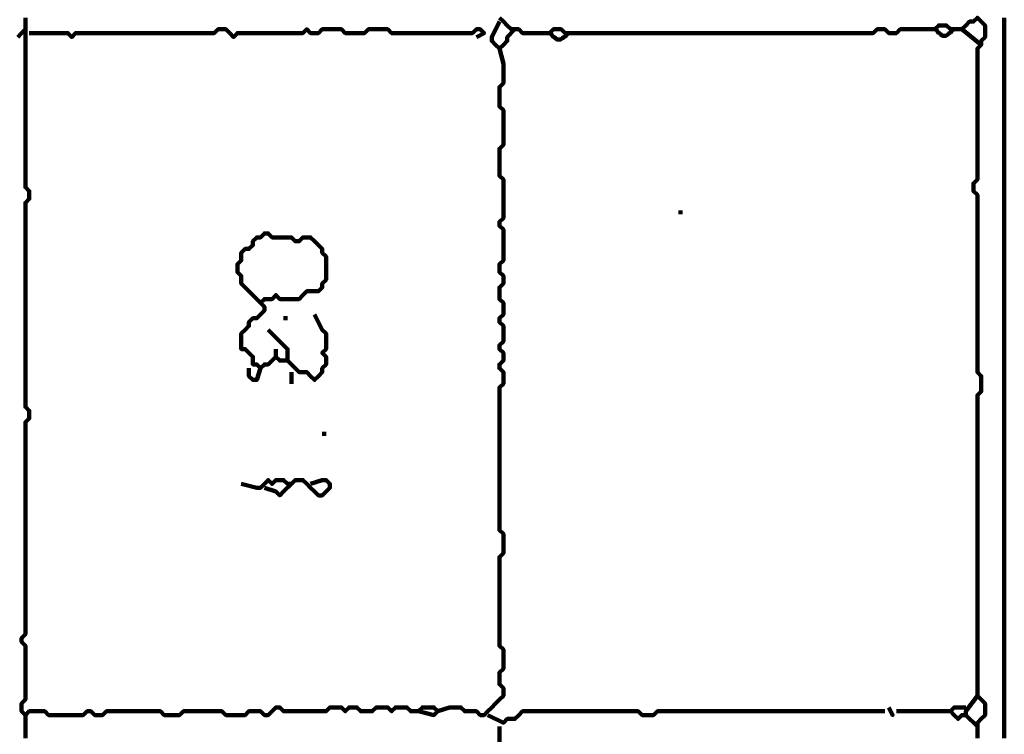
# Model space of a CAD drawing. Header units: metres. Extents: x 3221 to 4131, y 3282 to 4239.
# Tile 71 of 84: x 3335.42 to 3337.78, y 4225.48 to 4227.19. Entities that reach past the tile are written whole.
import ezdxf

# ---------------------------------------------------------------- set-up
doc = ezdxf.new("R2010")
doc.units = ezdxf.units.M
doc.layers.add('P', color=250, linetype='Continuous', lineweight=100)

msp = doc.modelspace()

# ---------------------------------------------------------------- linework, layer by layer
at = {"layer": 'P', "color": 0, "linetype": 'Continuous'}
for points in [[(3336.3723, 4225.5306), (3336.4092, 4225.5214), (3336.4185, 4225.5306), (3336.4092, 4225.5399), (3336.4, 4225.5399), (3336.3908, 4225.5399), (3336.3815, 4225.5399), (3336.3723, 4225.5306), (3336.3631, 4225.5306), (3336.3538, 4225.5306), (3336.3446, 4225.5399), (3336.3354, 4225.5399), (3336.3261, 4225.5399), (3336.3169, 4225.5399), (3336.3077, 4225.5306), (3336.2985, 4225.5399), (3336.2892, 4225.5399), (3336.28, 4225.5399), (3336.2708, 4225.5399), (3336.2615, 4225.5306), (3336.2523, 4225.5306), (3336.2431, 4225.5306), (3336.2338, 4225.5306), (3336.2246, 4225.5399), (3336.2154, 4225.5399), (3336.2061, 4225.5399), (3336.1969, 4225.5306), (3336.1877, 4225.5399), (3336.1785, 4225.5399), (3336.1692, 4225.5399), (3336.16, 4225.5399), (3336.1508, 4225.5306), (3336.1415, 4225.5306), (3336.1323, 4225.5306), (3336.1231, 4225.5306), (3336.1138, 4225.5306), (3336.1046, 4225.5306), (3336.0954, 4225.5306), (3336.0861, 4225.5306), (3336.0769, 4225.5306), (3336.0677, 4225.5306), (3336.0585, 4225.5306), (3336.0492, 4225.5306), (3336.04, 4225.5399), (3336.0308, 4225.5399), (3336.0215, 4225.5306), (3336.0123, 4225.5214), (3336.0031, 4225.5214), (3335.9938, 4225.5306), (3335.9846, 4225.5306), (3335.9754, 4225.5306), (3335.9661, 4225.5306), (3335.9569, 4225.5214), (3335.9477, 4225.5214), (3335.9385, 4225.5214), (3335.9292, 4225.5214), (3335.92, 4225.5214), (3335.9108, 4225.5214), (3335.9015, 4225.5306), (3335.8923, 4225.5306), (3335.8831, 4225.5306), (3335.8738, 4225.5306), (3335.8646, 4225.5306), (3335.8554, 4225.5306), (3335.8461, 4225.5306), (3335.8369, 4225.5306), (3335.8277, 4225.5306), (3335.8185, 4225.5306), (3335.8092, 4225.5306), (3335.8, 4225.5214), (3335.7908, 4225.5214), (3335.7815, 4225.5214), (3335.7723, 4225.5214), (3335.7631, 4225.5214), (3335.7538, 4225.5306), (3335.7446, 4225.5306), (3335.7354, 4225.5306), (3335.7261, 4225.5306), (3335.7169, 4225.5306), (3335.7077, 4225.5306), (3335.6985, 4225.5306), (3335.6892, 4225.5306), (3335.68, 4225.5306), (3335.6708, 4225.5306), (3335.6615, 4225.5306), (3335.6523, 4225.5306), (3335.6431, 4225.5306), (3335.6338, 4225.5306), (3335.6246, 4225.5306), (3335.6154, 4225.5214), (3335.6061, 4225.5214), (3335.5969, 4225.5214), (3335.5877, 4225.5306), (3335.5785, 4225.5306), (3335.5692, 4225.5214), (3335.56, 4225.5214), (3335.5508, 4225.5214), (3335.5415, 4225.5214), (3335.5323, 4225.5214), (3335.5231, 4225.5214), (3335.5138, 4225.5214), (3335.5046, 4225.5214), (3335.4954, 4225.5214), (3335.4861, 4225.5214), (3335.4769, 4225.5306), (3335.4677, 4225.5306), (3335.4585, 4225.5306), (3335.4492, 4225.5306), (3335.44, 4225.5306), (3335.4308, 4225.5214), (3335.4215, 4225.5306), (3335.4215, 4225.5399), (3335.4215, 4225.5491), (3335.4308, 4225.5583), (3335.4308, 4225.5676), (3335.4308, 4225.5768), (3335.4308, 4225.586), (3335.4308, 4225.5953), (3335.4308, 4225.6045), (3335.4308, 4225.6137), (3335.4308, 4225.623), (3335.4308, 4225.6322), (3335.4308, 4225.6414), (3335.4308, 4225.6506), (3335.4308, 4225.6599), (3335.4308, 4225.6691), (3335.4308, 4225.6783), (3335.4308, 4225.6876), (3335.4215, 4225.6968), (3335.4215, 4225.706), (3335.4308, 4225.7153), (3335.4308, 4225.7245), (3335.4308, 4225.7337), (3335.4308, 4225.743), (3335.4308, 4225.7522), (3335.4308, 4225.7614), (3335.4308, 4225.7706), (3335.4308, 4225.7799), (3335.4308, 4225.7891), (3335.4308, 4225.7983), (3335.4308, 4225.8076), (3335.4308, 4225.8168), (3335.4308, 4225.826), (3335.4308, 4225.8353), (3335.4308, 4225.8445), (3335.4308, 4225.8537), (3335.4308, 4225.863), (3335.4308, 4225.8722), (3335.4308, 4225.8814), (3335.4308, 4225.8906), (3335.4308, 4225.8999), (3335.4308, 4225.9091), (3335.4308, 4225.9183), (3335.4308, 4225.9276), (3335.4308, 4225.9368), (3335.4308, 4225.946), (3335.4308, 4225.9553), (3335.4308, 4225.9645), (3335.4308, 4225.9737), (3335.4308, 4225.983), (3335.4308, 4225.9922), (3335.4308, 4226.0014), (3335.4308, 4226.0106), (3335.4308, 4226.0199), (3335.4308, 4226.0291), (3335.4308, 4226.0383), (3335.4308, 4226.0476), (3335.4308, 4226.0568), (3335.4308, 4226.066), (3335.4308, 4226.0753), (3335.4308, 4226.0845), (3335.4308, 4226.0937), (3335.4308, 4226.103), (3335.4308, 4226.1122), (3335.4308, 4226.1214), (3335.4308, 4226.1306), (3335.4308, 4226.1399), (3335.4308, 4226.1491), (3335.4308, 4226.1583), (3335.4308, 4226.1676), (3335.4308, 4226.1768), (3335.4308, 4226.186), (3335.4308, 4226.1953), (3335.4308, 4226.2045), (3335.4308, 4226.2137), (3335.4308, 4226.223), (3335.44, 4226.2322), (3335.44, 4226.2414), (3335.44, 4226.2506), (3335.4308, 4226.2599), (3335.4308, 4226.2691), (3335.4308, 4226.2783), (3335.4308, 4226.2876), (3335.4308, 4226.2968), (3335.4308, 4226.306), (3335.4308, 4226.3153), (3335.4308, 4226.3245), (3335.4308, 4226.3337), (3335.4308, 4226.343), (3335.4308, 4226.3522), (3335.4308, 4226.3614), (3335.4308, 4226.3706), (3335.4308, 4226.3799), (3335.4308, 4226.3891), (3335.4308, 4226.3983), (3335.4308, 4226.4076), (3335.4308, 4226.4168), (3335.4308, 4226.426), (3335.4308, 4226.4353), (3335.4308, 4226.4445), (3335.4308, 4226.4537), (3335.4308, 4226.463), (3335.4308, 4226.4722), (3335.4308, 4226.4814), (3335.4308, 4226.4906), (3335.4308, 4226.4999), (3335.4308, 4226.5091), (3335.4308, 4226.5183), (3335.4308, 4226.5276), (3335.4308, 4226.5368), (3335.4308, 4226.546), (3335.4308, 4226.5553), (3335.4308, 4226.5645), (3335.4308, 4226.5737), (3335.4308, 4226.583), (3335.4308, 4226.5922), (3335.4308, 4226.6014), (3335.4308, 4226.6106), (3335.4308, 4226.6199), (3335.4308, 4226.6291), (3335.4308, 4226.6383), (3335.4308, 4226.6476), (3335.4308, 4226.6568), (3335.4308, 4226.666), (3335.4308, 4226.6753), (3335.4308, 4226.6845), (3335.4308, 4226.6937), (3335.4308, 4226.703), (3335.4308, 4226.7122), (3335.4308, 4226.7214), (3335.4308, 4226.7306), (3335.4308, 4226.7399), (3335.4308, 4226.7491), (3335.44, 4226.7583), (3335.44, 4226.7676), (3335.44, 4226.7768), (3335.4308, 4226.786), (3335.4308, 4226.7953), (3335.4308, 4226.8045), (3335.4308, 4226.8137), (3335.4308, 4226.823), (3335.4308, 4226.8322), (3335.4308, 4226.8414), (3335.4308, 4226.8506), (3335.4308, 4226.8599), (3335.4308, 4226.8691), (3335.4308, 4226.8783), (3335.4308, 4226.8876), (3335.4308, 4226.8968), (3335.4308, 4226.906), (3335.4308, 4226.9153), (3335.4308, 4226.9245), (3335.4308, 4226.9337), (3335.4308, 4226.943), (3335.4308, 4226.9522), (3335.4308, 4226.9614), (3335.4308, 4226.9706), (3335.4308, 4226.9799), (3335.4308, 4226.9891), (3335.4308, 4226.9983), (3335.4308, 4227.0076), (3335.4308, 4227.0168), (3335.4308, 4227.026), (3335.4308, 4227.0353), (3335.4308, 4227.0445), (3335.4308, 4227.0537), (3335.4308, 4227.063), (3335.4308, 4227.0722), (3335.4308, 4227.0814), (3335.4308, 4227.0906), (3335.4308, 4227.0999), (3335.4308, 4227.1091), (3335.4308, 4227.1183), (3335.4308, 4227.1276), (3335.4308, 4227.1368), (3335.4308, 4227.146), (3335.4308, 4227.1553), (3335.4308, 4227.1645), (3335.4308, 4227.1737), (3335.4308, 4227.183), (3335.4308, 4227.1922)], [(3336.5661, 4227.1922), (3336.5754, 4227.183), (3336.5846, 4227.1737), (3336.5938, 4227.1645), (3336.6031, 4227.1645), (3336.6123, 4227.1645), (3336.6215, 4227.1553), (3336.6308, 4227.1553), (3336.64, 4227.1553), (3336.6492, 4227.1553), (3336.6585, 4227.1553), (3336.6677, 4227.1553), (3336.6769, 4227.1553), (3336.6861, 4227.1553), (3336.6954, 4227.1645), (3336.7046, 4227.1645), (3336.7138, 4227.1645), (3336.7231, 4227.1553), (3336.7323, 4227.1553), (3336.7415, 4227.1553), (3336.7508, 4227.1553), (3336.76, 4227.1553), (3336.7692, 4227.1553), (3336.7785, 4227.1553), (3336.7877, 4227.1553), (3336.7969, 4227.1553), (3336.8061, 4227.1553), (3336.8154, 4227.1553), (3336.8246, 4227.1553), (3336.8338, 4227.1553), (3336.8431, 4227.1553), (3336.8523, 4227.1553), (3336.8615, 4227.1553), (3336.8708, 4227.1553), (3336.88, 4227.1553), (3336.8892, 4227.1553), (3336.8985, 4227.1553), (3336.9077, 4227.1553), (3336.9169, 4227.1553), (3336.9261, 4227.1553), (3336.9354, 4227.1553), (3336.9446, 4227.1553), (3336.9538, 4227.1553), (3336.9631, 4227.1553), (3336.9723, 4227.1553), (3336.9815, 4227.1553), (3336.9908, 4227.1553), (3337, 4227.1553), (3337.0092, 4227.1553), (3337.0185, 4227.1553), (3337.0277, 4227.1553), (3337.0369, 4227.1553), (3337.0461, 4227.1553), (3337.0554, 4227.1553), (3337.0646, 4227.1553), (3337.0738, 4227.1553), (3337.0831, 4227.1553), (3337.0923, 4227.1553), (3337.1015, 4227.1553), (3337.1108, 4227.1553), (3337.12, 4227.1553), (3337.1292, 4227.1553), (3337.1385, 4227.1553), (3337.1477, 4227.1553), (3337.1569, 4227.1553), (3337.1661, 4227.1553), (3337.1754, 4227.1553), (3337.1846, 4227.1553), (3337.1938, 4227.1553), (3337.2031, 4227.1553), (3337.2123, 4227.1553), (3337.2215, 4227.1553), (3337.2308, 4227.1553), (3337.24, 4227.1553), (3337.2492, 4227.1553), (3337.2585, 4227.1553), (3337.2677, 4227.1553), (3337.2769, 4227.1553), (3337.2861, 4227.1553), (3337.2954, 4227.1553), (3337.3046, 4227.1553), (3337.3138, 4227.1553), (3337.3231, 4227.1553), (3337.3323, 4227.1553), (3337.3415, 4227.1553), (3337.3508, 4227.1553), (3337.36, 4227.1553), (3337.3692, 4227.1553), (3337.3785, 4227.1553), (3337.3877, 4227.1553), (3337.3969, 4227.1553), (3337.4061, 4227.1553), (3337.4154, 4227.1553), (3337.4246, 4227.1553), (3337.4338, 4227.1553), (3337.4431, 4227.1553), (3337.4523, 4227.1553), (3337.4615, 4227.1553), (3337.4708, 4227.1645), (3337.48, 4227.1645), (3337.4892, 4227.1645), (3337.4985, 4227.1553), (3337.5077, 4227.1553), (3337.5169, 4227.1553), (3337.5261, 4227.1645), (3337.5354, 4227.1645), (3337.5446, 4227.1645), (3337.5538, 4227.1645), (3337.5631, 4227.1645), (3337.5723, 4227.1645), (3337.5815, 4227.1645), (3337.5908, 4227.1645), (3337.6, 4227.1645), (3337.6092, 4227.1645), (3337.6185, 4227.1737), (3337.6277, 4227.1737), (3337.6369, 4227.1737), (3337.6461, 4227.1645), (3337.6554, 4227.1645), (3337.6646, 4227.1645), (3337.6738, 4227.1645), (3337.6831, 4227.1737), (3337.6923, 4227.183), (3337.7015, 4227.183), (3337.7108, 4227.1922), (3337.72, 4227.183), (3337.7292, 4227.1737), (3337.7292, 4227.1645), (3337.7292, 4227.1553), (3337.7292, 4227.146), (3337.72, 4227.1368), (3337.72, 4227.1276), (3337.7108, 4227.1183), (3337.7108, 4227.1091), (3337.7108, 4227.0999), (3337.7108, 4227.0906), (3337.7108, 4227.0814), (3337.7108, 4227.0722), (3337.7108, 4227.063), (3337.7108, 4227.0537), (3337.7108, 4227.0445), (3337.7108, 4227.0353), (3337.7108, 4227.026), (3337.7108, 4227.0168), (3337.7108, 4227.0076), (3337.7108, 4226.9983), (3337.7108, 4226.9891), (3337.7108, 4226.9799), (3337.7108, 4226.9706), (3337.7108, 4226.9614), (3337.7108, 4226.9522), (3337.7108, 4226.943), (3337.7108, 4226.9337), (3337.7108, 4226.9245), (3337.7108, 4226.9153), (3337.7108, 4226.906), (3337.7108, 4226.8968), (3337.7108, 4226.8876), (3337.7108, 4226.8783), (3337.7108, 4226.8691), (3337.7108, 4226.8599), (3337.7108, 4226.8506), (3337.7108, 4226.8414), (3337.7108, 4226.8322), (3337.7108, 4226.823), (3337.7108, 4226.8137), (3337.7108, 4226.8045), (3337.7015, 4226.7953), (3337.7015, 4226.786), (3337.7015, 4226.7768), (3337.7108, 4226.7676), (3337.7108, 4226.7583), (3337.7108, 4226.7491), (3337.7108, 4226.7399), (3337.7108, 4226.7306), (3337.7108, 4226.7214), (3337.7108, 4226.7122), (3337.7108, 4226.703), (3337.7108, 4226.6937), (3337.7108, 4226.6845), (3337.7108, 4226.6753), (3337.7108, 4226.666), (3337.7108, 4226.6568), (3337.7108, 4226.6476), (3337.7108, 4226.6383), (3337.7108, 4226.6291), (3337.7108, 4226.6199), (3337.7108, 4226.6106), (3337.7108, 4226.6014), (3337.7108, 4226.5922), (3337.7108, 4226.583), (3337.7108, 4226.5737), (3337.7108, 4226.5645), (3337.7108, 4226.5553), (3337.7108, 4226.546), (3337.7108, 4226.5368), (3337.7108, 4226.5276), (3337.7108, 4226.5183), (3337.7108, 4226.5091), (3337.7108, 4226.4999), (3337.7108, 4226.4906), (3337.7108, 4226.4814), (3337.7108, 4226.4722), (3337.7108, 4226.463), (3337.7108, 4226.4537), (3337.7108, 4226.4445), (3337.7108, 4226.4353), (3337.7108, 4226.426), (3337.7108, 4226.4168), (3337.7108, 4226.4076), (3337.7108, 4226.3983), (3337.7108, 4226.3891), (3337.7108, 4226.3799), (3337.7108, 4226.3706), (3337.7108, 4226.3614), (3337.7108, 4226.3522), (3337.7108, 4226.343), (3337.72, 4226.3337), (3337.72, 4226.3245), (3337.72, 4226.3153), (3337.72, 4226.306), (3337.72, 4226.2968), (3337.7108, 4226.2876), (3337.7108, 4226.2783), (3337.7108, 4226.2691), (3337.7108, 4226.2599), (3337.7108, 4226.2506), (3337.7108, 4226.2414), (3337.7108, 4226.2322), (3337.7108, 4226.223), (3337.7108, 4226.2137), (3337.7108, 4226.2045), (3337.7108, 4226.1953), (3337.7108, 4226.186), (3337.7108, 4226.1768), (3337.7108, 4226.1676), (3337.7108, 4226.1583), (3337.7108, 4226.1491), (3337.7108, 4226.1399), (3337.7108, 4226.1306), (3337.7108, 4226.1214), (3337.7108, 4226.1122), (3337.7108, 4226.103), (3337.7108, 4226.0937), (3337.7108, 4226.0845), (3337.7108, 4226.0753), (3337.7108, 4226.066), (3337.7108, 4226.0568), (3337.7108, 4226.0476), (3337.7108, 4226.0383), (3337.7108, 4226.0291), (3337.7108, 4226.0199), (3337.7108, 4226.0106), (3337.7108, 4226.0014), (3337.7108, 4225.9922), (3337.7108, 4225.983), (3337.7108, 4225.9737), (3337.7108, 4225.9645), (3337.7108, 4225.9553), (3337.7108, 4225.946), (3337.7108, 4225.9368), (3337.7108, 4225.9276), (3337.7108, 4225.9183), (3337.7108, 4225.9091), (3337.7108, 4225.8999), (3337.7108, 4225.8906), (3337.7108, 4225.8814), (3337.7108, 4225.8722), (3337.7108, 4225.863), (3337.7108, 4225.8537), (3337.7108, 4225.8445), (3337.7108, 4225.8353), (3337.7108, 4225.826), (3337.7108, 4225.8168), (3337.7108, 4225.8076), (3337.7108, 4225.7983), (3337.7108, 4225.7891), (3337.7108, 4225.7799), (3337.7108, 4225.7706), (3337.7108, 4225.7614), (3337.7108, 4225.7522), (3337.7108, 4225.743), (3337.7108, 4225.7337), (3337.7108, 4225.7245), (3337.7108, 4225.7153), (3337.7108, 4225.706), (3337.7108, 4225.6968), (3337.7108, 4225.6876), (3337.7108, 4225.6783), (3337.7108, 4225.6691), (3337.7108, 4225.6599), (3337.7108, 4225.6506), (3337.7108, 4225.6414), (3337.7108, 4225.6322), (3337.7108, 4225.623), (3337.7108, 4225.6137), (3337.7108, 4225.6045), (3337.7108, 4225.5953), (3337.7108, 4225.586), (3337.7108, 4225.5768), (3337.7108, 4225.5676), (3337.72, 4225.5583), (3337.7292, 4225.5491), (3337.7292, 4225.5399), (3337.7292, 4225.5306), (3337.7292, 4225.5214), (3337.72, 4225.5122), (3337.7108, 4225.503), (3337.7108, 4225.4937), (3337.7108, 4225.4845), (3337.7108, 4225.4753), (3337.7108, 4225.466)], [(3337.7754, 4227.1922), (3337.7754, 4227.183), (3337.7754, 4227.1737), (3337.7754, 4227.1645), (3337.7754, 4227.1553), (3337.7754, 4227.146), (3337.7754, 4227.1368), (3337.7754, 4227.1276), (3337.7754, 4227.1183), (3337.7754, 4227.1091), (3337.7754, 4227.0999), (3337.7754, 4227.0906), (3337.7754, 4227.0814), (3337.7754, 4227.0722), (3337.7754, 4227.063), (3337.7754, 4227.0537), (3337.7754, 4227.0445), (3337.7754, 4227.0353), (3337.7754, 4227.026), (3337.7754, 4227.0168), (3337.7754, 4227.0076), (3337.7754, 4226.9983), (3337.7754, 4226.9891), (3337.7754, 4226.9799), (3337.7754, 4226.9706), (3337.7754, 4226.9614), (3337.7754, 4226.9522), (3337.7754, 4226.943), (3337.7754, 4226.9337), (3337.7754, 4226.9245), (3337.7754, 4226.9153), (3337.7754, 4226.906), (3337.7754, 4226.8968), (3337.7754, 4226.8876), (3337.7754, 4226.8783), (3337.7754, 4226.8691), (3337.7754, 4226.8599), (3337.7754, 4226.8506), (3337.7754, 4226.8414), (3337.7754, 4226.8322), (3337.7754, 4226.823), (3337.7754, 4226.8137), (3337.7754, 4226.8045), (3337.7754, 4226.7953), (3337.7754, 4226.786), (3337.7754, 4226.7768), (3337.7754, 4226.7676), (3337.7754, 4226.7583), (3337.7754, 4226.7491), (3337.7754, 4226.7399), (3337.7754, 4226.7306), (3337.7754, 4226.7214), (3337.7754, 4226.7122), (3337.7754, 4226.703), (3337.7754, 4226.6937), (3337.7754, 4226.6845), (3337.7754, 4226.6753), (3337.7754, 4226.666), (3337.7754, 4226.6568), (3337.7754, 4226.6476), (3337.7754, 4226.6383), (3337.7754, 4226.6291), (3337.7754, 4226.6199), (3337.7754, 4226.6106), (3337.7754, 4226.6014), (3337.7754, 4226.5922), (3337.7754, 4226.583), (3337.7754, 4226.5737), (3337.7754, 4226.5645), (3337.7754, 4226.5553), (3337.7754, 4226.546), (3337.7754, 4226.5368), (3337.7754, 4226.5276), (3337.7754, 4226.5183), (3337.7754, 4226.5091), (3337.7754, 4226.4999), (3337.7754, 4226.4906), (3337.7754, 4226.4814), (3337.7754, 4226.4722), (3337.7754, 4226.463), (3337.7754, 4226.4537), (3337.7754, 4226.4445), (3337.7754, 4226.4353), (3337.7754, 4226.426), (3337.7754, 4226.4168), (3337.7754, 4226.4076), (3337.7754, 4226.3983), (3337.7754, 4226.3891), (3337.7754, 4226.3799), (3337.7754, 4226.3706), (3337.7754, 4226.3614), (3337.7754, 4226.3522), (3337.7754, 4226.343), (3337.7754, 4226.3337), (3337.7754, 4226.3245), (3337.7754, 4226.3153), (3337.7754, 4226.306), (3337.7754, 4226.2968), (3337.7754, 4226.2876), (3337.7754, 4226.2783), (3337.7754, 4226.2691), (3337.7754, 4226.2599), (3337.7754, 4226.2506), (3337.7754, 4226.2414), (3337.7754, 4226.2322), (3337.7754, 4226.223), (3337.7754, 4226.2137), (3337.7754, 4226.2045), (3337.7754, 4226.1953), (3337.7754, 4226.186), (3337.7754, 4226.1768), (3337.7754, 4226.1676), (3337.7754, 4226.1583), (3337.7754, 4226.1491), (3337.7754, 4226.1399), (3337.7754, 4226.1306), (3337.7754, 4226.1214), (3337.7754, 4226.1122), (3337.7754, 4226.103), (3337.7754, 4226.0937), (3337.7754, 4226.0845), (3337.7754, 4226.0753), (3337.7754, 4226.066), (3337.7754, 4226.0568), (3337.7754, 4226.0476), (3337.7754, 4226.0383), (3337.7754, 4226.0291), (3337.7754, 4226.0199), (3337.7754, 4226.0106), (3337.7754, 4226.0014), (3337.7754, 4225.9922), (3337.7754, 4225.983), (3337.7754, 4225.9737), (3337.7754, 4225.9645), (3337.7754, 4225.9553), (3337.7754, 4225.946), (3337.7754, 4225.9368), (3337.7754, 4225.9276), (3337.7754, 4225.9183), (3337.7754, 4225.9091), (3337.7754, 4225.8999), (3337.7754, 4225.8906), (3337.7754, 4225.8814), (3337.7754, 4225.8722), (3337.7754, 4225.863), (3337.7754, 4225.8537), (3337.7754, 4225.8445), (3337.7754, 4225.8353), (3337.7754, 4225.826), (3337.7754, 4225.8168), (3337.7754, 4225.8076), (3337.7754, 4225.7983), (3337.7754, 4225.7891), (3337.7754, 4225.7799), (3337.7754, 4225.7706), (3337.7754, 4225.7614), (3337.7754, 4225.7522), (3337.7754, 4225.743), (3337.7754, 4225.7337), (3337.7754, 4225.7245), (3337.7754, 4225.7153), (3337.7754, 4225.706), (3337.7754, 4225.6968), (3337.7754, 4225.6876), (3337.7754, 4225.6783), (3337.7754, 4225.6691), (3337.7754, 4225.6599), (3337.7754, 4225.6506), (3337.7754, 4225.6414), (3337.7754, 4225.6322), (3337.7754, 4225.623), (3337.7754, 4225.6137), (3337.7754, 4225.6045), (3337.7754, 4225.5953), (3337.7754, 4225.586), (3337.7754, 4225.5768), (3337.7754, 4225.5676), (3337.7754, 4225.5583), (3337.7754, 4225.5491), (3337.7754, 4225.5399), (3337.7754, 4225.5306), (3337.7754, 4225.5214), (3337.7754, 4225.5122), (3337.7754, 4225.503), (3337.7754, 4225.4937), (3337.7754, 4225.4845), (3337.7754, 4225.4753), (3337.7754, 4225.466)], [(3336.5661, 4227.183), (3336.5477, 4227.146), (3336.5477, 4227.1368), (3336.5569, 4227.1276), (3336.5661, 4227.1183), (3336.5754, 4227.1276), (3336.5846, 4227.1368), (3336.5846, 4227.146), (3336.6031, 4227.1645)], [(3335.4123, 4227.146), (3335.4215, 4227.1553), (3335.4308, 4227.1645), (3335.4308, 4227.146)], [(3335.44, 4227.1553), (3335.4769, 4227.1553), (3335.4861, 4227.1553), (3335.4954, 4227.1553), (3335.5046, 4227.1553), (3335.5138, 4227.1553), (3335.5231, 4227.1553), (3335.5323, 4227.1553), (3335.5415, 4227.146), (3335.5508, 4227.1553), (3335.56, 4227.1553), (3335.5692, 4227.1553), (3335.5785, 4227.1553), (3335.5877, 4227.1553), (3335.5969, 4227.1553), (3335.6061, 4227.1553), (3335.6154, 4227.1553), (3335.6246, 4227.1553), (3335.6338, 4227.1553), (3335.6431, 4227.1553), (3335.6523, 4227.1553), (3335.6615, 4227.1553), (3335.6708, 4227.1553), (3335.68, 4227.1553), (3335.6892, 4227.1553), (3335.6985, 4227.1553), (3335.7077, 4227.1553), (3335.7169, 4227.1553), (3335.7261, 4227.1553), (3335.7354, 4227.1553), (3335.7446, 4227.1553), (3335.7538, 4227.1553), (3335.7631, 4227.1553), (3335.7723, 4227.1553), (3335.7815, 4227.1553), (3335.7908, 4227.1553), (3335.8, 4227.1553), (3335.8092, 4227.1553), (3335.8185, 4227.1553), (3335.8277, 4227.1553), (3335.8369, 4227.1553), (3335.8461, 4227.1553), (3335.8554, 4227.1553), (3335.8646, 4227.1553), (3335.8738, 4227.1553), (3335.8831, 4227.1553), (3335.8923, 4227.1645), (3335.9015, 4227.1645), (3335.9108, 4227.1645), (3335.92, 4227.1553), (3335.9292, 4227.146), (3335.9385, 4227.1553), (3335.9477, 4227.1553), (3335.9569, 4227.1553), (3335.9661, 4227.1553), (3335.9754, 4227.1553), (3335.9846, 4227.1553), (3335.9938, 4227.1553), (3336.0031, 4227.1553), (3336.0123, 4227.1553), (3336.0215, 4227.1553), (3336.0308, 4227.1553), (3336.04, 4227.1553), (3336.0492, 4227.1553), (3336.0585, 4227.1553), (3336.0677, 4227.1553), (3336.0769, 4227.1553), (3336.0861, 4227.1553), (3336.0954, 4227.1553), (3336.1046, 4227.1645), (3336.1138, 4227.1553), (3336.1231, 4227.1553), (3336.1323, 4227.1553), (3336.1415, 4227.1645), (3336.1508, 4227.1645), (3336.16, 4227.1645), (3336.1692, 4227.1645), (3336.1785, 4227.1645), (3336.1877, 4227.1645), (3336.1969, 4227.1553), (3336.2061, 4227.1553), (3336.2154, 4227.1553), (3336.2246, 4227.1553), (3336.2338, 4227.1553), (3336.2431, 4227.1553), (3336.2523, 4227.1645), (3336.2615, 4227.1645), (3336.2708, 4227.1645), (3336.28, 4227.1645), (3336.2892, 4227.1645), (3336.2985, 4227.1645), (3336.3077, 4227.1553), (3336.3169, 4227.1553), (3336.3261, 4227.1553), (3336.3354, 4227.1553), (3336.3446, 4227.1553), (3336.3538, 4227.1553), (3336.3631, 4227.1553), (3336.3723, 4227.1553), (3336.3815, 4227.1553), (3336.3908, 4227.1553), (3336.4, 4227.1553), (3336.4092, 4227.1553), (3336.4185, 4227.1553), (3336.4277, 4227.1553), (3336.4369, 4227.1553), (3336.4461, 4227.1553), (3336.4554, 4227.1553), (3336.4646, 4227.1553), (3336.4738, 4227.1553), (3336.4831, 4227.1553), (3336.4923, 4227.1553), (3336.5015, 4227.1553), (3336.5108, 4227.1645), (3336.52, 4227.1645), (3336.5292, 4227.1553), (3336.5108, 4227.146)], [(3336.6861, 4227.1553), (3336.6908, 4227.1522), (3336.6938, 4227.1476), (3336.6969, 4227.146), (3336.7, 4227.143), (3336.7046, 4227.1399), (3336.7092, 4227.1399), (3336.7123, 4227.1399), (3336.7169, 4227.143), (3336.72, 4227.146), (3336.7231, 4227.1476), (3336.7277, 4227.1522), (3336.7323, 4227.1553)], [(3337.6092, 4227.1645), (3337.6138, 4227.1614), (3337.6169, 4227.1568), (3337.62, 4227.1553), (3337.6231, 4227.1522), (3337.6277, 4227.1491), (3337.6323, 4227.1491), (3337.6354, 4227.1491), (3337.64, 4227.1522), (3337.6431, 4227.1553), (3337.6461, 4227.1568), (3337.6508, 4227.1614), (3337.6554, 4227.1645)], [(3337.6738, 4227.1645), (3337.72, 4227.1276)], [(3336.5661, 4227.1183), (3336.5754, 4227.0814), (3336.5754, 4227.0722), (3336.5754, 4227.063), (3336.5754, 4227.0537), (3336.5754, 4227.0445), (3336.5754, 4227.0353), (3336.5661, 4227.026), (3336.5661, 4227.0168), (3336.5661, 4227.0076), (3336.5661, 4226.9983), (3336.5661, 4226.9891), (3336.5661, 4226.9799), (3336.5754, 4226.9706), (3336.5754, 4226.9614), (3336.5754, 4226.9522), (3336.5754, 4226.943), (3336.5754, 4226.9337), (3336.5754, 4226.9245), (3336.5754, 4226.9153), (3336.5754, 4226.906), (3336.5754, 4226.8968), (3336.5754, 4226.8876), (3336.5661, 4226.8783), (3336.5661, 4226.8691), (3336.5661, 4226.8599), (3336.5661, 4226.8506), (3336.5661, 4226.8414), (3336.5661, 4226.8322), (3336.5661, 4226.823), (3336.5661, 4226.8137), (3336.5754, 4226.8045), (3336.5754, 4226.7953), (3336.5754, 4226.786), (3336.5754, 4226.7768), (3336.5754, 4226.7676), (3336.5754, 4226.7583), (3336.5754, 4226.7491), (3336.5754, 4226.7399), (3336.5754, 4226.7306), (3336.5754, 4226.7214), (3336.5754, 4226.7122), (3336.5661, 4226.703), (3336.5661, 4226.6937), (3336.5754, 4226.6845), (3336.5754, 4226.6753), (3336.5754, 4226.666), (3336.5754, 4226.6568), (3336.5754, 4226.6476), (3336.5754, 4226.6383), (3336.5754, 4226.6291), (3336.5754, 4226.6199), (3336.5754, 4226.6106), (3336.5661, 4226.6014), (3336.5661, 4226.5922), (3336.5661, 4226.583), (3336.5754, 4226.5737), (3336.5754, 4226.5645), (3336.5754, 4226.5553), (3336.5661, 4226.546), (3336.5661, 4226.5368), (3336.5661, 4226.5276), (3336.5661, 4226.5183), (3336.5754, 4226.5091), (3336.5754, 4226.4999), (3336.5754, 4226.4906), (3336.5754, 4226.4814), (3336.5661, 4226.4722), (3336.5661, 4226.463), (3336.5754, 4226.4537), (3336.5754, 4226.4445), (3336.5754, 4226.4353), (3336.5754, 4226.426), (3336.5754, 4226.4168), (3336.5661, 4226.4076), (3336.5661, 4226.3983), (3336.5754, 4226.3891), (3336.5754, 4226.3799), (3336.5754, 4226.3706), (3336.5661, 4226.3614), (3336.5661, 4226.3522), (3336.5754, 4226.343), (3336.5754, 4226.3337), (3336.5754, 4226.3245), (3336.5754, 4226.3153), (3336.5661, 4226.306), (3336.5661, 4226.2968), (3336.5661, 4226.2876), (3336.5661, 4226.2783), (3336.5661, 4226.2691), (3336.5661, 4226.2599), (3336.5661, 4226.2506), (3336.5661, 4226.2414), (3336.5661, 4226.2322), (3336.5661, 4226.223), (3336.5661, 4226.2137), (3336.5661, 4226.2045), (3336.5661, 4226.1953), (3336.5661, 4226.186), (3336.5661, 4226.1768), (3336.5661, 4226.1676), (3336.5661, 4226.1583), (3336.5661, 4226.1491), (3336.5661, 4226.1399), (3336.5661, 4226.1306), (3336.5661, 4226.1214), (3336.5661, 4226.1122), (3336.5661, 4226.103), (3336.5661, 4226.0937), (3336.5661, 4226.0845), (3336.5661, 4226.0753), (3336.5661, 4226.066), (3336.5661, 4226.0568), (3336.5661, 4226.0476), (3336.5661, 4226.0383), (3336.5661, 4226.0291), (3336.5661, 4226.0199), (3336.5661, 4226.0106), (3336.5661, 4226.0014), (3336.5661, 4225.9922), (3336.5661, 4225.983), (3336.5661, 4225.9737), (3336.5661, 4225.9645), (3336.5754, 4225.9553), (3336.5754, 4225.946), (3336.5754, 4225.9368), (3336.5754, 4225.9276), (3336.5754, 4225.9183), (3336.5754, 4225.9091), (3336.5661, 4225.8999), (3336.5661, 4225.8906), (3336.5661, 4225.8814), (3336.5661, 4225.8722), (3336.5661, 4225.863), (3336.5661, 4225.8537), (3336.5661, 4225.8445), (3336.5661, 4225.8353), (3336.5661, 4225.826), (3336.5661, 4225.8168), (3336.5661, 4225.8076), (3336.5661, 4225.7983), (3336.5661, 4225.7891), (3336.5661, 4225.7799), (3336.5661, 4225.7706), (3336.5661, 4225.7614), (3336.5661, 4225.7522), (3336.5661, 4225.743), (3336.5661, 4225.7337), (3336.5661, 4225.7245), (3336.5661, 4225.7153), (3336.5661, 4225.706), (3336.5661, 4225.6968), (3336.5661, 4225.6876), (3336.5754, 4225.6783), (3336.5754, 4225.6691), (3336.5754, 4225.6599), (3336.5754, 4225.6506), (3336.5754, 4225.6414), (3336.5754, 4225.6322), (3336.5661, 4225.623), (3336.5661, 4225.6137), (3336.5661, 4225.6045), (3336.5661, 4225.5953), (3336.5754, 4225.586), (3336.5754, 4225.5768), (3336.5754, 4225.5676), (3336.5661, 4225.5583), (3336.5569, 4225.5491), (3336.5477, 4225.5399), (3336.5385, 4225.5306), (3336.5292, 4225.5214), (3336.52, 4225.5214), (3336.5108, 4225.5306), (3336.5015, 4225.5306), (3336.4923, 4225.5306), (3336.4831, 4225.5306), (3336.4738, 4225.5399), (3336.4646, 4225.5399), (3336.4554, 4225.5399), (3336.4461, 4225.5399), (3336.4185, 4225.5306)], [(3337, 4226.7306), (3337, 4226.7214)], [(3335.9938, 4226.5091), (3335.9569, 4226.546), (3335.9477, 4226.5553), (3335.9477, 4226.5645), (3335.9477, 4226.5737), (3335.9385, 4226.583), (3335.9385, 4226.5922), (3335.9385, 4226.6014), (3335.9477, 4226.6106), (3335.9477, 4226.6199), (3335.9477, 4226.6291), (3335.9569, 4226.6383), (3335.9661, 4226.6383), (3335.9754, 4226.6476), (3335.9754, 4226.6568), (3335.9846, 4226.666), (3335.9938, 4226.666), (3336.0031, 4226.6753), (3336.0123, 4226.6753), (3336.0215, 4226.666), (3336.0308, 4226.666), (3336.04, 4226.666), (3336.0492, 4226.666), (3336.0585, 4226.666), (3336.0677, 4226.666), (3336.0769, 4226.6568), (3336.0861, 4226.6568), (3336.0954, 4226.666), (3336.1046, 4226.666), (3336.1138, 4226.666), (3336.1231, 4226.6568), (3336.1323, 4226.6476), (3336.1415, 4226.6383), (3336.1415, 4226.6291), (3336.1508, 4226.6199), (3336.1508, 4226.6106), (3336.1508, 4226.6014), (3336.1508, 4226.5922), (3336.1508, 4226.583), (3336.1508, 4226.5737), (3336.1508, 4226.5645), (3336.1415, 4226.5553), (3336.1415, 4226.546), (3336.1323, 4226.5368), (3336.1231, 4226.5368), (3336.1138, 4226.5368), (3336.1046, 4226.5368), (3336.0954, 4226.5276), (3336.0861, 4226.5183), (3336.0769, 4226.5183), (3336.0677, 4226.5183), (3336.0585, 4226.5183), (3336.0492, 4226.5183), (3336.04, 4226.5183), (3336.0308, 4226.5276), (3336.0215, 4226.5183), (3336.0123, 4226.5183), (3336.0031, 4226.5183), (3335.9938, 4226.5091), (3336.0031, 4226.4999), (3336.0031, 4226.4906), (3335.9938, 4226.4814), (3335.9846, 4226.4722), (3335.9754, 4226.4722), (3335.9661, 4226.463), (3335.9661, 4226.4537), (3335.9569, 4226.4445), (3335.9477, 4226.4353), (3335.9477, 4226.426), (3335.9477, 4226.4168), (3335.9477, 4226.4076), (3335.9477, 4226.3983), (3335.9569, 4226.3983), (3335.9661, 4226.3891), (3335.9754, 4226.3799), (3335.9754, 4226.3706), (3335.9754, 4226.3614), (3335.9846, 4226.3614), (3335.9938, 4226.3522), (3336.0031, 4226.3614), (3336.0123, 4226.3614), (3336.0215, 4226.3706), (3336.0308, 4226.3799), (3336.04, 4226.3706), (3336.0492, 4226.3706), (3336.0585, 4226.3706), (3336.0585, 4226.3799), (3336.0585, 4226.3891), (3336.0585, 4226.3983), (3336.0492, 4226.4076), (3336.04, 4226.4168), (3336.0308, 4226.426), (3336.0123, 4226.4445)], [(3336.1231, 4226.4814), (3336.1415, 4226.4445), (3336.1508, 4226.4353), (3336.1508, 4226.426), (3336.1508, 4226.4168), (3336.1508, 4226.4076), (3336.1508, 4226.3983), (3336.1415, 4226.3891), (3336.1508, 4226.3799), (3336.1508, 4226.3706), (3336.1508, 4226.3614), (3336.1415, 4226.3522), (3336.1415, 4226.343), (3336.1323, 4226.3337), (3336.1231, 4226.3245), (3336.1138, 4226.3337), (3336.1046, 4226.343), (3336.0954, 4226.343), (3336.0861, 4226.343), (3336.0769, 4226.3522), (3336.0585, 4226.3706)], [(3336.0492, 4226.4722), (3336.0585, 4226.4722)], [(3336.0308, 4226.3983), (3336.0308, 4226.3799)], [(3335.9661, 4226.3522), (3335.9661, 4226.3337), (3335.9754, 4226.3245), (3335.9846, 4226.3245), (3335.9938, 4226.3522)], [(3336.0677, 4226.343), (3336.0677, 4226.3153)], [(3336.1415, 4226.1953), (3336.1508, 4226.1953)], [(3335.9477, 4226.0753), (3335.9846, 4226.066), (3335.9938, 4226.066), (3336.0031, 4226.0753), (3336.0123, 4226.0845), (3336.0215, 4226.0753), (3336.0308, 4226.0845), (3336.04, 4226.0845), (3336.0492, 4226.0845), (3336.0585, 4226.0753), (3336.0677, 4226.0753), (3336.0769, 4226.0845), (3336.0861, 4226.0845), (3336.0954, 4226.0845), (3336.1046, 4226.0753), (3336.1138, 4226.066), (3336.1231, 4226.0568), (3336.1323, 4226.0476), (3336.1415, 4226.0476), (3336.1508, 4226.0568), (3336.16, 4226.066), (3336.16, 4226.0753), (3336.1508, 4226.0845), (3336.1415, 4226.0845), (3336.1138, 4226.0753)], [(3336.0677, 4226.0753), (3336.0492, 4226.0568), (3336.04, 4226.0476), (3336.0308, 4226.0568), (3336.0031, 4226.066)], [(3337.7108, 4225.5676), (3337.6831, 4225.5306), (3337.6831, 4225.5214), (3337.6738, 4225.5214), (3337.6646, 4225.5122), (3337.6554, 4225.5214), (3337.6461, 4225.5306), (3337.6554, 4225.5399), (3337.6831, 4225.5399)], [(3337.4985, 4225.5399), (3337.5077, 4225.5214), (3337.4985, 4225.5399)], [(3335.4308, 4225.5214), (3335.4308, 4225.4845), (3335.4308, 4225.4753), (3335.4308, 4225.466)], [(3336.5385, 4225.5214), (3336.5754, 4225.503), (3336.5846, 4225.5122), (3336.5938, 4225.5122), (3336.6031, 4225.5122), (3336.6123, 4225.5214), (3336.6215, 4225.5306), (3336.6308, 4225.5306), (3336.64, 4225.5306), (3336.6492, 4225.5306), (3336.6585, 4225.5306), (3336.6677, 4225.5306), (3336.6769, 4225.5306), (3336.6861, 4225.5306), (3336.6954, 4225.5306), (3336.7046, 4225.5306), (3336.7138, 4225.5306), (3336.7231, 4225.5306), (3336.7323, 4225.5306), (3336.7415, 4225.5306), (3336.7508, 4225.5306), (3336.76, 4225.5306), (3336.7692, 4225.5306), (3336.7785, 4225.5306), (3336.7877, 4225.5306), (3336.7969, 4225.5306), (3336.8061, 4225.5306), (3336.8154, 4225.5306), (3336.8246, 4225.5306), (3336.8338, 4225.5306), (3336.8431, 4225.5306), (3336.8523, 4225.5306), (3336.8615, 4225.5306), (3336.8708, 4225.5306), (3336.88, 4225.5306), (3336.8892, 4225.5306), (3336.8985, 4225.5306), (3336.9077, 4225.5214), (3336.9169, 4225.5214), (3336.9261, 4225.5214), (3336.9354, 4225.5214), (3336.9446, 4225.5306), (3336.9538, 4225.5306), (3336.9631, 4225.5306), (3336.9723, 4225.5306), (3336.9815, 4225.5306), (3336.9908, 4225.5306), (3337, 4225.5306), (3337.0092, 4225.5306), (3337.0185, 4225.5306), (3337.0277, 4225.5306), (3337.0369, 4225.5306), (3337.0461, 4225.5306), (3337.0554, 4225.5306), (3337.0646, 4225.5306), (3337.0738, 4225.5306), (3337.0831, 4225.5306), (3337.0923, 4225.5306), (3337.1015, 4225.5306), (3337.1108, 4225.5306), (3337.12, 4225.5306), (3337.1292, 4225.5306), (3337.1385, 4225.5306), (3337.1477, 4225.5306), (3337.1569, 4225.5306), (3337.1661, 4225.5306), (3337.1754, 4225.5306), (3337.1846, 4225.5306), (3337.1938, 4225.5306), (3337.2031, 4225.5306), (3337.2123, 4225.5306), (3337.2215, 4225.5306), (3337.2308, 4225.5306), (3337.24, 4225.5306), (3337.2492, 4225.5306), (3337.2585, 4225.5306), (3337.2677, 4225.5306), (3337.2769, 4225.5306), (3337.2861, 4225.5306), (3337.2954, 4225.5306), (3337.3046, 4225.5306), (3337.3138, 4225.5306), (3337.3231, 4225.5306), (3337.3323, 4225.5306), (3337.3415, 4225.5306), (3337.3508, 4225.5306), (3337.36, 4225.5306), (3337.3692, 4225.5306), (3337.3785, 4225.5306), (3337.3877, 4225.5306), (3337.3969, 4225.5306), (3337.4061, 4225.5306), (3337.4154, 4225.5306), (3337.4246, 4225.5306), (3337.4338, 4225.5306), (3337.4431, 4225.5306), (3337.4892, 4225.5306)], [(3337.5169, 4225.5306), (3337.5538, 4225.5306), (3337.5631, 4225.5306), (3337.5723, 4225.5306), (3337.5815, 4225.5306), (3337.5908, 4225.5306), (3337.6, 4225.5306), (3337.6092, 4225.5306), (3337.6461, 4225.5306)], [(3337.6831, 4225.5214), (3337.7108, 4225.4937)], [(3336.5661, 4225.4568), (3336.5661, 4225.4937)]]:
    msp.add_lwpolyline(points, dxfattribs=at)

doc.saveas('drawing.dxf')
